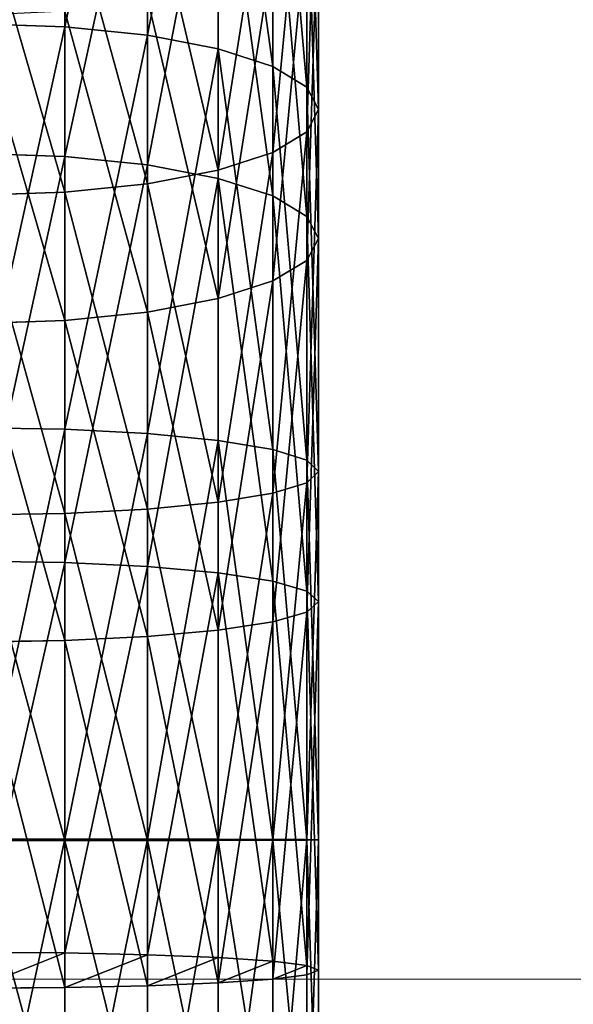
# Model space of a CAD drawing. Header units: inches. Extents: x 15 to 546804, y -66 to 267312.
# Tile 235 of 256: x 418383 to 418396, y 129455 to 129478. Entities that reach past the tile are written whole.
import ezdxf

# ---------------------------------------------------------------- set-up
doc = ezdxf.new("R2010")
doc.units = ezdxf.units.IN
doc.header["$MEASUREMENT"] = 0

msp = doc.modelspace()

# ---------------------------------------------------------------- linework, layer by layer
at = {"color": 7, "extrusion": (-1, 1.27576e-07, 4.74186e-12)}
for p, q in [((418384.313, 129487.004, 922.401), (418384.313, 129477.942, 919.273)), ((418386.243, 129486.709, 923.101), (418386.243, 129477.742, 920.005)), ((418387.9, 129486.241, 924.214), (418387.9, 129477.424, 921.17)), ((418389.171, 129485.63, 925.664), (418389.171, 129477.01, 922.688)), ((418389.97, 129484.919, 927.353), (418389.97, 129476.528, 924.456)), ((418390.243, 129484.156, 929.165), (418390.243, 129476.01, 926.353)), ((418384.313, 129474.916, 1644.097), (418384.313, 129484.076, 1641.098)), ((418386.243, 129474.718, 1643.322), (418386.243, 129483.778, 1640.356)), ((418387.9, 129474.403, 1642.09), (418387.9, 129483.303, 1639.176)), ((418389.97, 129483.393, 930.978), (418389.97, 129475.492, 928.251)), ((418389.171, 129473.992, 1640.483), (418389.171, 129482.684, 1637.637)), ((418389.171, 129482.682, 932.667), (418389.171, 129475.01, 930.018)), ((418387.9, 129482.072, 934.117), (418387.9, 129474.596, 931.537)), ((418389.97, 129473.513, 1638.612), (418389.97, 129481.964, 1635.846)), ((418386.243, 129481.603, 935.23), (418386.243, 129474.278, 932.702)), ((418384.313, 129481.309, 935.93), (418384.313, 129474.078, 933.434)), ((418390.243, 129473, 1636.605), (418390.243, 129481.19, 1633.923)), ((418389.97, 129472.487, 1634.597), (418389.97, 129480.417, 1632.001)), ((418389.171, 129472.008, 1632.726), (418389.171, 129479.696, 1630.209)), ((418387.9, 129471.597, 1631.12), (418387.9, 129479.078, 1628.671)), ((418386.243, 129471.282, 1629.887), (418386.243, 129478.603, 1627.49)), ((418384.313, 129471.084, 1629.112), (418384.313, 129478.304, 1626.748)), ((418384.313, 129477.942, 919.273), (418382.243, 129478.01, 919.023)), ((418386.243, 129477.742, 920.005), (418384.313, 129477.942, 919.273)), ((418384.313, 129477.942, 919.273), (418384.313, 129468.547, 917.365)), ((418387.9, 129477.424, 921.17), (418386.243, 129477.742, 920.005)), ((418386.243, 129477.742, 920.005), (418386.243, 129468.445, 918.117)), ((418389.171, 129477.01, 922.688), (418387.9, 129477.424, 921.17)), ((418387.9, 129477.424, 921.17), (418387.9, 129468.284, 919.314)), ((418389.97, 129476.528, 924.456), (418389.171, 129477.01, 922.688)), ((418389.171, 129477.01, 922.688), (418389.171, 129468.073, 920.873)), ((418390.243, 129476.01, 926.353), (418389.97, 129476.528, 924.456)), ((418389.97, 129476.528, 924.456), (418389.97, 129467.828, 922.689)), ((418389.97, 129475.492, 928.251), (418390.243, 129476.01, 926.353)), ((418390.243, 129476.01, 926.353), (418390.243, 129467.564, 924.638)), ((418389.171, 129475.01, 930.018), (418389.97, 129475.492, 928.251)), ((418389.97, 129475.492, 928.251), (418389.97, 129467.301, 926.587)), ((418384.313, 129474.916, 1644.097), (418382.243, 129474.984, 1644.362)), ((418384.313, 129465.441, 1645.864), (418384.313, 129474.916, 1644.097)), ((418386.243, 129474.718, 1643.322), (418384.313, 129474.916, 1644.097)), ((418387.9, 129474.596, 931.537), (418389.171, 129475.01, 930.018)), ((418389.171, 129475.01, 930.018), (418389.171, 129467.055, 928.403)), ((418386.243, 129465.347, 1645.07), (418386.243, 129474.718, 1643.322)), ((418387.9, 129474.403, 1642.09), (418386.243, 129474.718, 1643.322)), ((418386.243, 129474.278, 932.702), (418387.9, 129474.596, 931.537)), ((418387.9, 129474.596, 931.537), (418387.9, 129466.845, 929.963)), ((418384.313, 129474.078, 933.434), (418386.243, 129474.278, 932.702)), ((418386.243, 129474.278, 932.702), (418386.243, 129466.683, 931.159)), ((418387.9, 129465.196, 1643.806), (418387.9, 129474.403, 1642.09)), ((418389.171, 129473.992, 1640.483), (418387.9, 129474.403, 1642.09)), ((418382.243, 129474.01, 933.684), (418384.313, 129474.078, 933.434)), ((418384.313, 129474.078, 933.434), (418384.313, 129466.581, 931.911)), ((418389.171, 129465.001, 1642.16), (418389.171, 129473.992, 1640.483)), ((418389.97, 129473.513, 1638.612), (418389.171, 129473.992, 1640.483)), ((418389.97, 129464.773, 1640.242), (418389.97, 129473.513, 1638.612)), ((418390.243, 129473, 1636.605), (418389.97, 129473.513, 1638.612)), ((418389.97, 129472.487, 1634.597), (418390.243, 129473, 1636.605)), ((418390.243, 129464.528, 1638.184), (418390.243, 129473, 1636.605)), ((418389.171, 129472.008, 1632.726), (418389.97, 129472.487, 1634.597)), ((418389.97, 129464.283, 1636.127), (418389.97, 129472.487, 1634.597)), ((418387.9, 129471.597, 1631.12), (418389.171, 129472.008, 1632.726)), ((418389.171, 129464.055, 1634.209), (418389.171, 129472.008, 1632.726)), ((418386.243, 129471.282, 1629.887), (418387.9, 129471.597, 1631.12)), ((418387.9, 129463.86, 1632.563), (418387.9, 129471.597, 1631.12)), ((418384.313, 129471.084, 1629.112), (418386.243, 129471.282, 1629.887)), ((418386.243, 129463.709, 1631.299), (418386.243, 129471.282, 1629.887)), ((418382.243, 129471.016, 1628.848), (418384.313, 129471.084, 1629.112)), ((418384.313, 129463.615, 1630.505), (418384.313, 129471.084, 1629.112)), ((418384.313, 129468.547, 917.365), (418382.243, 129468.582, 917.109)), ((418386.243, 129468.445, 918.117), (418384.313, 129468.547, 917.365)), ((418384.313, 129468.547, 917.365), (418384.313, 129458.983, 916.711)), ((418387.9, 129468.284, 919.314), (418386.243, 129468.445, 918.117)), ((418386.243, 129468.445, 918.117), (418386.243, 129458.981, 917.47)), ((418389.171, 129468.073, 920.873), (418387.9, 129468.284, 919.314)), ((418387.9, 129468.284, 919.314), (418387.9, 129458.979, 918.677)), ((418389.97, 129467.828, 922.689), (418389.171, 129468.073, 920.873)), ((418389.171, 129468.073, 920.873), (418389.171, 129458.975, 920.251)), ((418390.243, 129467.564, 924.638), (418389.97, 129467.828, 922.689)), ((418389.97, 129467.828, 922.689), (418389.97, 129458.971, 922.084)), ((418389.97, 129467.301, 926.587), (418390.243, 129467.564, 924.638)), ((418390.243, 129467.564, 924.638), (418390.243, 129458.966, 924.05)), ((418389.171, 129467.055, 928.403), (418389.97, 129467.301, 926.587)), ((418389.97, 129467.301, 926.587), (418389.97, 129458.962, 926.017)), ((418387.9, 129466.845, 929.963), (418389.171, 129467.055, 928.403)), ((418389.171, 129467.055, 928.403), (418389.171, 129458.958, 927.849)), ((418384.313, 129466.581, 931.911), (418386.243, 129466.683, 931.159)), ((418386.243, 129466.683, 931.159), (418387.9, 129466.845, 929.963)), ((418386.243, 129466.683, 931.159), (418386.243, 129458.951, 930.63)), ((418387.9, 129466.845, 929.963), (418387.9, 129458.954, 929.423)), ((418382.243, 129466.547, 932.168), (418384.313, 129466.581, 931.911)), ((418384.313, 129466.581, 931.911), (418384.313, 129458.949, 931.389)), ((418384.313, 129465.441, 1645.864), (418382.243, 129465.473, 1646.135)), ((418384.313, 129456.325, 1646.341), (418384.313, 129465.441, 1645.864)), ((418386.243, 129465.347, 1645.07), (418384.313, 129465.441, 1645.864)), ((418386.243, 129456.284, 1645.544), (418386.243, 129465.347, 1645.07)), ((418387.9, 129465.196, 1643.806), (418386.243, 129465.347, 1645.07)), ((418387.9, 129456.217, 1644.276), (418387.9, 129465.196, 1643.806)), ((418389.171, 129465.001, 1642.16), (418387.9, 129465.196, 1643.806)), ((418389.171, 129456.131, 1642.624), (418389.171, 129465.001, 1642.16)), ((418389.97, 129464.773, 1640.242), (418389.171, 129465.001, 1642.16)), ((418389.97, 129456.03, 1640.7), (418389.97, 129464.773, 1640.242)), ((418390.243, 129464.528, 1638.184), (418389.97, 129464.773, 1640.242)), ((418389.97, 129464.283, 1636.127), (418390.243, 129464.528, 1638.184)), ((418390.243, 129455.922, 1638.635), (418390.243, 129464.528, 1638.184)), ((418389.171, 129464.055, 1634.209), (418389.97, 129464.283, 1636.127)), ((418389.97, 129455.814, 1636.57), (418389.97, 129464.283, 1636.127)), ((418387.9, 129463.86, 1632.563), (418389.171, 129464.055, 1634.209)), ((418389.171, 129455.713, 1634.646), (418389.171, 129464.055, 1634.209)), ((418384.313, 129463.615, 1630.505), (418386.243, 129463.709, 1631.299)), ((418386.243, 129463.709, 1631.299), (418387.9, 129463.86, 1632.563)), ((418386.243, 129455.56, 1631.726), (418386.243, 129463.709, 1631.299)), ((418387.9, 129455.626, 1632.994), (418387.9, 129463.86, 1632.563)), ((418382.243, 129463.583, 1630.234), (418384.313, 129463.615, 1630.505)), ((418384.313, 129455.518, 1630.929), (418384.313, 129463.615, 1630.505)), ((418384.313, 129458.983, 916.711), (418382.243, 129458.984, 916.452)), ((418382.243, 129458.949, 931.648), (418384.313, 129458.949, 931.389)), ((418386.243, 129458.981, 917.47), (418384.313, 129458.983, 916.711)), ((418384.313, 129458.983, 916.711), (418384.313, 129449.416, 917.321)), ((418384.313, 129458.949, 931.389), (418386.243, 129458.951, 930.63)), ((418384.313, 129458.949, 931.389), (418384.313, 129451.315, 931.877)), ((418387.9, 129458.979, 918.677), (418386.243, 129458.981, 917.47)), ((418386.243, 129458.981, 917.47), (418386.243, 129449.514, 918.074)), ((418386.243, 129458.951, 930.63), (418387.9, 129458.954, 929.423)), ((418386.243, 129458.951, 930.63), (418386.243, 129451.217, 931.124)), ((418389.171, 129458.975, 920.251), (418387.9, 129458.979, 918.677)), ((418387.9, 129458.979, 918.677), (418387.9, 129449.671, 919.271)), ((418387.9, 129458.954, 929.423), (418389.171, 129458.958, 927.849)), ((418387.9, 129458.954, 929.423), (418387.9, 129451.061, 929.927)), ((418389.97, 129458.971, 922.084), (418389.171, 129458.975, 920.251)), ((418389.171, 129458.975, 920.251), (418389.171, 129449.874, 920.832)), ((418389.171, 129458.958, 927.849), (418389.97, 129458.962, 926.017)), ((418389.171, 129458.958, 927.849), (418389.171, 129450.857, 928.366)), ((418390.243, 129458.966, 924.05), (418389.97, 129458.971, 922.084)), ((418389.97, 129458.971, 922.084), (418389.97, 129450.111, 922.649)), ((418389.97, 129458.962, 926.017), (418390.243, 129458.966, 924.05)), ((418389.97, 129458.962, 926.017), (418389.97, 129450.62, 926.549)), ((418390.243, 129458.966, 924.05), (418390.243, 129450.366, 924.599)), ((418384.313, 129456.325, 1646.341), (418382.243, 129456.34, 1646.613)), ((418386.243, 129456.284, 1645.544), (418384.313, 129456.325, 1646.341)), ((418387.9, 129456.217, 1644.276), (418386.243, 129456.284, 1645.544)), ((418389.171, 129456.131, 1642.624), (418387.9, 129456.217, 1644.276)), ((418389.97, 129456.03, 1640.7), (418389.171, 129456.131, 1642.624)), ((418390.243, 129455.922, 1638.635), (418389.97, 129456.03, 1640.7)), ((418389.97, 129455.814, 1636.57), (418390.243, 129455.922, 1638.635)), ((418386.243, 129455.56, 1631.726), (418387.9, 129455.626, 1632.994)), ((418387.9, 129455.626, 1632.994), (418389.171, 129455.713, 1634.646)), ((418389.171, 129455.713, 1634.646), (418389.97, 129455.814, 1636.57)), ((418382.243, 129455.504, 1630.657), (418384.313, 129455.518, 1630.929)), ((418384.313, 129455.518, 1630.929), (418386.243, 129455.56, 1631.726))]:
    msp.add_line(p, q, dxfattribs=at)
at = {"color": 7, "lineweight": 20}
for p, q in [((419367.108, 129455.713, 2984.172), (418167.108, 129455.713, 2984.172)), ((418217.108, 129455.713, 2934.172), (419317.108, 129455.713, 2934.172))]:
    msp.add_line(p, q, dxfattribs=at)
for points, invisible_edges in [([(418167.108, 129455.713, 2984.172), (419367.108, 129455.713, 2984.172), (418217.108, 129455.713, 2934.172)], 14), ([(418217.108, 129455.713, 2934.172), (419367.108, 129455.713, 2984.172), (419317.108, 129455.713, 2934.172)], 3)]:
    msp.add_3dface(points, dxfattribs=dict(at, invisible_edges=invisible_edges))

# ---------------------------------------------------------------- meshes
at = {"color": 7}
mesh = msp.add_polyface(dxfattribs=at)
corners = [(418384.313, 129487.004, 922.401), (418382.243, 129478.01, 919.023), (418382.243, 129487.104, 922.162), (418384.313, 129477.942, 919.273)]
mesh.append_faces([[corners[k] for k in face] for face in [(2, 1, 0), (3, 0, 1)]], dxfattribs={"vtx1": -1, "color": 7})
mesh = msp.add_polyface(dxfattribs=at)
corners = [(418386.243, 129486.709, 923.101), (418384.313, 129477.942, 919.273), (418384.313, 129487.004, 922.401), (418386.243, 129477.742, 920.005)]
mesh.append_faces([[corners[k] for k in face] for face in [(2, 1, 0), (3, 0, 1)]], dxfattribs={"vtx1": -1, "color": 7})
mesh = msp.add_polyface(dxfattribs=at)
corners = [(418387.9, 129486.241, 924.214), (418386.243, 129477.742, 920.005), (418386.243, 129486.709, 923.101), (418387.9, 129477.424, 921.17)]
mesh.append_faces([[corners[k] for k in face] for face in [(2, 1, 0), (3, 0, 1)]], dxfattribs={"vtx1": -1, "color": 7})
mesh = msp.add_polyface(dxfattribs=at)
corners = [(418387.9, 129486.241, 924.214), (418389.171, 129477.01, 922.688), (418387.9, 129477.424, 921.17), (418389.171, 129485.63, 925.664)]
mesh.append_faces([[corners[k] for k in face] for face in [(2, 1, 0), (3, 0, 1)]], dxfattribs={"vtx1": -1, "color": 7})
mesh = msp.add_polyface(dxfattribs=at)
corners = [(418389.171, 129485.63, 925.664), (418389.97, 129476.528, 924.456), (418389.171, 129477.01, 922.688), (418389.97, 129484.919, 927.353)]
mesh.append_faces([[corners[k] for k in face] for face in [(2, 1, 0), (3, 0, 1)]], dxfattribs={"vtx1": -1, "color": 7})
mesh = msp.add_polyface(dxfattribs=at)
corners = [(418389.97, 129484.919, 927.353), (418390.243, 129476.01, 926.353), (418389.97, 129476.528, 924.456), (418390.243, 129484.156, 929.165)]
mesh.append_faces([[corners[k] for k in face] for face in [(2, 1, 0), (3, 0, 1)]], dxfattribs={"vtx1": -1, "color": 7})
mesh = msp.add_polyface(dxfattribs=at)
corners = [(418382.243, 129474.984, 1644.362), (418384.313, 129484.076, 1641.098), (418382.243, 129484.178, 1641.351), (418384.313, 129474.916, 1644.097)]
mesh.append_faces([[corners[k] for k in face] for face in [(2, 1, 0), (3, 0, 1)]], dxfattribs={"vtx1": -1, "color": 7})
mesh = msp.add_polyface(dxfattribs=at)
corners = [(418390.243, 129484.156, 929.165), (418389.97, 129475.492, 928.251), (418390.243, 129476.01, 926.353), (418389.97, 129483.393, 930.978)]
mesh.append_faces([[corners[k] for k in face] for face in [(2, 1, 0), (3, 0, 1)]], dxfattribs={"vtx1": -1, "color": 7})
mesh = msp.add_polyface(dxfattribs=at)
corners = [(418384.313, 129474.916, 1644.097), (418386.243, 129483.778, 1640.356), (418384.313, 129484.076, 1641.098), (418386.243, 129474.718, 1643.322)]
mesh.append_faces([[corners[k] for k in face] for face in [(2, 1, 0), (3, 0, 1)]], dxfattribs={"vtx1": -1, "color": 7})
mesh = msp.add_polyface(dxfattribs=at)
corners = [(418386.243, 129474.718, 1643.322), (418387.9, 129483.303, 1639.176), (418386.243, 129483.778, 1640.356), (418387.9, 129474.403, 1642.09)]
mesh.append_faces([[corners[k] for k in face] for face in [(2, 1, 0), (3, 0, 1)]], dxfattribs={"vtx1": -1, "color": 7})
mesh = msp.add_polyface(dxfattribs=at)
corners = [(418387.9, 129483.303, 1639.176), (418389.171, 129473.992, 1640.483), (418389.171, 129482.684, 1637.637), (418387.9, 129474.403, 1642.09)]
mesh.append_faces([[corners[k] for k in face] for face in [(2, 1, 0), (3, 0, 1)]], dxfattribs={"vtx1": -1, "color": 7})
mesh = msp.add_polyface(dxfattribs=at)
corners = [(418389.97, 129483.393, 930.978), (418389.171, 129475.01, 930.018), (418389.97, 129475.492, 928.251), (418389.171, 129482.682, 932.667)]
mesh.append_faces([[corners[k] for k in face] for face in [(2, 1, 0), (3, 0, 1)]], dxfattribs={"vtx1": -1, "color": 7})
mesh = msp.add_polyface(dxfattribs=at)
corners = [(418389.171, 129482.682, 932.667), (418387.9, 129474.596, 931.537), (418389.171, 129475.01, 930.018), (418387.9, 129482.072, 934.117)]
mesh.append_faces([[corners[k] for k in face] for face in [(2, 1, 0), (3, 0, 1)]], dxfattribs={"vtx1": -1, "color": 7})
mesh = msp.add_polyface(dxfattribs=at)
corners = [(418389.171, 129482.684, 1637.637), (418389.97, 129473.513, 1638.612), (418389.97, 129481.964, 1635.846), (418389.171, 129473.992, 1640.483)]
mesh.append_faces([[corners[k] for k in face] for face in [(2, 1, 0), (3, 0, 1)]], dxfattribs={"vtx1": -1, "color": 7})
mesh = msp.add_polyface(dxfattribs=at)
corners = [(418386.243, 129481.603, 935.23), (418387.9, 129474.596, 931.537), (418387.9, 129482.072, 934.117), (418386.243, 129474.278, 932.702)]
mesh.append_faces([[corners[k] for k in face] for face in [(2, 1, 0), (3, 0, 1)]], dxfattribs={"vtx1": -1, "color": 7})
mesh = msp.add_polyface(dxfattribs=at)
corners = [(418389.97, 129481.964, 1635.846), (418390.243, 129473, 1636.605), (418390.243, 129481.19, 1633.923), (418389.97, 129473.513, 1638.612)]
mesh.append_faces([[corners[k] for k in face] for face in [(2, 1, 0), (3, 0, 1)]], dxfattribs={"vtx1": -1, "color": 7})
mesh = msp.add_polyface(dxfattribs=at)
corners = [(418384.313, 129481.309, 935.93), (418386.243, 129474.278, 932.702), (418386.243, 129481.603, 935.23), (418384.313, 129474.078, 933.434)]
mesh.append_faces([[corners[k] for k in face] for face in [(2, 1, 0), (3, 0, 1)]], dxfattribs={"vtx1": -1, "color": 7})
mesh = msp.add_polyface(dxfattribs=at)
corners = [(418382.243, 129481.208, 936.169), (418384.313, 129474.078, 933.434), (418384.313, 129481.309, 935.93), (418382.243, 129474.01, 933.684)]
mesh.append_faces([[corners[k] for k in face] for face in [(2, 1, 0), (3, 0, 1)]], dxfattribs={"vtx1": -1, "color": 7})
mesh = msp.add_polyface(dxfattribs=at)
corners = [(418390.243, 129481.19, 1633.923), (418389.97, 129472.487, 1634.597), (418389.97, 129480.417, 1632.001), (418390.243, 129473, 1636.605)]
mesh.append_faces([[corners[k] for k in face] for face in [(2, 1, 0), (3, 0, 1)]], dxfattribs={"vtx1": -1, "color": 7})
mesh = msp.add_polyface(dxfattribs=at)
corners = [(418389.97, 129480.417, 1632.001), (418389.171, 129472.008, 1632.726), (418389.171, 129479.696, 1630.209), (418389.97, 129472.487, 1634.597)]
mesh.append_faces([[corners[k] for k in face] for face in [(2, 1, 0), (3, 0, 1)]], dxfattribs={"vtx1": -1, "color": 7})
mesh = msp.add_polyface(dxfattribs=at)
corners = [(418389.171, 129479.696, 1630.209), (418387.9, 129471.597, 1631.12), (418387.9, 129479.078, 1628.671), (418389.171, 129472.008, 1632.726)]
mesh.append_faces([[corners[k] for k in face] for face in [(2, 1, 0), (3, 0, 1)]], dxfattribs={"vtx1": -1, "color": 7})
mesh = msp.add_polyface(dxfattribs=at)
corners = [(418387.9, 129471.597, 1631.12), (418386.243, 129478.603, 1627.49), (418387.9, 129479.078, 1628.671), (418386.243, 129471.282, 1629.887)]
mesh.append_faces([[corners[k] for k in face] for face in [(2, 1, 0), (3, 0, 1)]], dxfattribs={"vtx1": -1, "color": 7})
mesh = msp.add_polyface(dxfattribs=at)
corners = [(418386.243, 129471.282, 1629.887), (418384.313, 129478.304, 1626.748), (418386.243, 129478.603, 1627.49), (418384.313, 129471.084, 1629.112)]
mesh.append_faces([[corners[k] for k in face] for face in [(2, 1, 0), (3, 0, 1)]], dxfattribs={"vtx1": -1, "color": 7})
mesh = msp.add_polyface(dxfattribs=at)
corners = [(418384.313, 129471.084, 1629.112), (418382.243, 129478.203, 1626.495), (418384.313, 129478.304, 1626.748), (418382.243, 129471.016, 1628.848)]
mesh.append_faces([[corners[k] for k in face] for face in [(2, 1, 0), (3, 0, 1)]], dxfattribs={"vtx1": -1, "color": 7})
mesh = msp.add_polyface(dxfattribs=at)
corners = [(418384.313, 129477.942, 919.273), (418382.243, 129468.582, 917.109), (418382.243, 129478.01, 919.023), (418384.313, 129468.547, 917.365)]
mesh.append_faces([[corners[k] for k in face] for face in [(2, 1, 0), (3, 0, 1)]], dxfattribs={"vtx1": -1, "color": 7})
mesh = msp.add_polyface(dxfattribs=at)
corners = [(418386.243, 129477.742, 920.005), (418384.313, 129468.547, 917.365), (418384.313, 129477.942, 919.273), (418386.243, 129468.445, 918.117)]
mesh.append_faces([[corners[k] for k in face] for face in [(2, 1, 0), (3, 0, 1)]], dxfattribs={"vtx1": -1, "color": 7})
mesh = msp.add_polyface(dxfattribs=at)
corners = [(418387.9, 129477.424, 921.17), (418386.243, 129468.445, 918.117), (418386.243, 129477.742, 920.005), (418387.9, 129468.284, 919.314)]
mesh.append_faces([[corners[k] for k in face] for face in [(2, 1, 0), (3, 0, 1)]], dxfattribs={"vtx1": -1, "color": 7})
mesh = msp.add_polyface(dxfattribs=at)
corners = [(418387.9, 129477.424, 921.17), (418389.171, 129468.073, 920.873), (418387.9, 129468.284, 919.314), (418389.171, 129477.01, 922.688)]
mesh.append_faces([[corners[k] for k in face] for face in [(2, 1, 0), (3, 0, 1)]], dxfattribs={"vtx1": -1, "color": 7})
mesh = msp.add_polyface(dxfattribs=at)
corners = [(418389.171, 129477.01, 922.688), (418389.97, 129467.828, 922.689), (418389.171, 129468.073, 920.873), (418389.97, 129476.528, 924.456)]
mesh.append_faces([[corners[k] for k in face] for face in [(2, 1, 0), (3, 0, 1)]], dxfattribs={"vtx1": -1, "color": 7})
mesh = msp.add_polyface(dxfattribs=at)
corners = [(418389.97, 129476.528, 924.456), (418390.243, 129467.564, 924.638), (418389.97, 129467.828, 922.689), (418390.243, 129476.01, 926.353)]
mesh.append_faces([[corners[k] for k in face] for face in [(2, 1, 0), (3, 0, 1)]], dxfattribs={"vtx1": -1, "color": 7})
mesh = msp.add_polyface(dxfattribs=at)
corners = [(418390.243, 129476.01, 926.353), (418389.97, 129467.301, 926.587), (418390.243, 129467.564, 924.638), (418389.97, 129475.492, 928.251)]
mesh.append_faces([[corners[k] for k in face] for face in [(2, 1, 0), (3, 0, 1)]], dxfattribs={"vtx1": -1, "color": 7})
mesh = msp.add_polyface(dxfattribs=at)
corners = [(418389.97, 129475.492, 928.251), (418389.171, 129467.055, 928.403), (418389.97, 129467.301, 926.587), (418389.171, 129475.01, 930.018)]
mesh.append_faces([[corners[k] for k in face] for face in [(2, 1, 0), (3, 0, 1)]], dxfattribs={"vtx1": -1, "color": 7})
mesh = msp.add_polyface(dxfattribs=at)
corners = [(418382.243, 129465.473, 1646.135), (418384.313, 129474.916, 1644.097), (418382.243, 129474.984, 1644.362), (418384.313, 129465.441, 1645.864)]
mesh.append_faces([[corners[k] for k in face] for face in [(2, 1, 0), (3, 0, 1)]], dxfattribs={"vtx1": -1, "color": 7})
mesh = msp.add_polyface(dxfattribs=at)
corners = [(418384.313, 129465.441, 1645.864), (418386.243, 129474.718, 1643.322), (418384.313, 129474.916, 1644.097), (418386.243, 129465.347, 1645.07)]
mesh.append_faces([[corners[k] for k in face] for face in [(2, 1, 0), (3, 0, 1)]], dxfattribs={"vtx1": -1, "color": 7})
mesh = msp.add_polyface(dxfattribs=at)
corners = [(418389.171, 129475.01, 930.018), (418387.9, 129466.845, 929.963), (418389.171, 129467.055, 928.403), (418387.9, 129474.596, 931.537)]
mesh.append_faces([[corners[k] for k in face] for face in [(2, 1, 0), (3, 0, 1)]], dxfattribs={"vtx1": -1, "color": 7})
mesh = msp.add_polyface(dxfattribs=at)
corners = [(418386.243, 129465.347, 1645.07), (418387.9, 129474.403, 1642.09), (418386.243, 129474.718, 1643.322), (418387.9, 129465.196, 1643.806)]
mesh.append_faces([[corners[k] for k in face] for face in [(2, 1, 0), (3, 0, 1)]], dxfattribs={"vtx1": -1, "color": 7})
mesh = msp.add_polyface(dxfattribs=at)
corners = [(418386.243, 129474.278, 932.702), (418387.9, 129466.845, 929.963), (418387.9, 129474.596, 931.537), (418386.243, 129466.683, 931.159)]
mesh.append_faces([[corners[k] for k in face] for face in [(2, 1, 0), (3, 0, 1)]], dxfattribs={"vtx1": -1, "color": 7})
mesh = msp.add_polyface(dxfattribs=at)
corners = [(418384.313, 129474.078, 933.434), (418386.243, 129466.683, 931.159), (418386.243, 129474.278, 932.702), (418384.313, 129466.581, 931.911)]
mesh.append_faces([[corners[k] for k in face] for face in [(2, 1, 0), (3, 0, 1)]], dxfattribs={"vtx1": -1, "color": 7})
mesh = msp.add_polyface(dxfattribs=at)
corners = [(418387.9, 129474.403, 1642.09), (418389.171, 129465.001, 1642.16), (418389.171, 129473.992, 1640.483), (418387.9, 129465.196, 1643.806)]
mesh.append_faces([[corners[k] for k in face] for face in [(2, 1, 0), (3, 0, 1)]], dxfattribs={"vtx1": -1, "color": 7})
mesh = msp.add_polyface(dxfattribs=at)
corners = [(418382.243, 129474.01, 933.684), (418384.313, 129466.581, 931.911), (418384.313, 129474.078, 933.434), (418382.243, 129466.547, 932.168)]
mesh.append_faces([[corners[k] for k in face] for face in [(2, 1, 0), (3, 0, 1)]], dxfattribs={"vtx1": -1, "color": 7})
mesh = msp.add_polyface(dxfattribs=at)
corners = [(418389.171, 129473.992, 1640.483), (418389.97, 129464.773, 1640.242), (418389.97, 129473.513, 1638.612), (418389.171, 129465.001, 1642.16)]
mesh.append_faces([[corners[k] for k in face] for face in [(2, 1, 0), (3, 0, 1)]], dxfattribs={"vtx1": -1, "color": 7})
mesh = msp.add_polyface(dxfattribs=at)
corners = [(418389.97, 129473.513, 1638.612), (418390.243, 129464.528, 1638.184), (418390.243, 129473, 1636.605), (418389.97, 129464.773, 1640.242)]
mesh.append_faces([[corners[k] for k in face] for face in [(2, 1, 0), (3, 0, 1)]], dxfattribs={"vtx1": -1, "color": 7})
mesh = msp.add_polyface(dxfattribs=at)
corners = [(418390.243, 129473, 1636.605), (418389.97, 129464.283, 1636.127), (418389.97, 129472.487, 1634.597), (418390.243, 129464.528, 1638.184)]
mesh.append_faces([[corners[k] for k in face] for face in [(2, 1, 0), (3, 0, 1)]], dxfattribs={"vtx1": -1, "color": 7})
mesh = msp.add_polyface(dxfattribs=at)
corners = [(418389.97, 129472.487, 1634.597), (418389.171, 129464.055, 1634.209), (418389.171, 129472.008, 1632.726), (418389.97, 129464.283, 1636.127)]
mesh.append_faces([[corners[k] for k in face] for face in [(2, 1, 0), (3, 0, 1)]], dxfattribs={"vtx1": -1, "color": 7})
mesh = msp.add_polyface(dxfattribs=at)
corners = [(418389.171, 129472.008, 1632.726), (418387.9, 129463.86, 1632.563), (418387.9, 129471.597, 1631.12), (418389.171, 129464.055, 1634.209)]
mesh.append_faces([[corners[k] for k in face] for face in [(2, 1, 0), (3, 0, 1)]], dxfattribs={"vtx1": -1, "color": 7})
mesh = msp.add_polyface(dxfattribs=at)
corners = [(418387.9, 129463.86, 1632.563), (418386.243, 129471.282, 1629.887), (418387.9, 129471.597, 1631.12), (418386.243, 129463.709, 1631.299)]
mesh.append_faces([[corners[k] for k in face] for face in [(2, 1, 0), (3, 0, 1)]], dxfattribs={"vtx1": -1, "color": 7})
mesh = msp.add_polyface(dxfattribs=at)
corners = [(418386.243, 129463.709, 1631.299), (418384.313, 129471.084, 1629.112), (418386.243, 129471.282, 1629.887), (418384.313, 129463.615, 1630.505)]
mesh.append_faces([[corners[k] for k in face] for face in [(2, 1, 0), (3, 0, 1)]], dxfattribs={"vtx1": -1, "color": 7})
mesh = msp.add_polyface(dxfattribs=at)
corners = [(418384.313, 129463.615, 1630.505), (418382.243, 129471.016, 1628.848), (418384.313, 129471.084, 1629.112), (418382.243, 129463.583, 1630.234)]
mesh.append_faces([[corners[k] for k in face] for face in [(2, 1, 0), (3, 0, 1)]], dxfattribs={"vtx1": -1, "color": 7})
mesh = msp.add_polyface(dxfattribs=at)
corners = [(418384.313, 129468.547, 917.365), (418382.243, 129458.984, 916.452), (418382.243, 129468.582, 917.109), (418384.313, 129458.983, 916.711)]
mesh.append_faces([[corners[k] for k in face] for face in [(2, 1, 0), (3, 0, 1)]], dxfattribs={"vtx1": -1, "color": 7})
mesh = msp.add_polyface(dxfattribs=at)
corners = [(418386.243, 129468.445, 918.117), (418384.313, 129458.983, 916.711), (418384.313, 129468.547, 917.365), (418386.243, 129458.981, 917.47)]
mesh.append_faces([[corners[k] for k in face] for face in [(2, 1, 0), (3, 0, 1)]], dxfattribs={"vtx1": -1, "color": 7})
mesh = msp.add_polyface(dxfattribs=at)
corners = [(418387.9, 129468.284, 919.314), (418386.243, 129458.981, 917.47), (418386.243, 129468.445, 918.117), (418387.9, 129458.979, 918.677)]
mesh.append_faces([[corners[k] for k in face] for face in [(2, 1, 0), (3, 0, 1)]], dxfattribs={"vtx1": -1, "color": 7})
mesh = msp.add_polyface(dxfattribs=at)
corners = [(418387.9, 129468.284, 919.314), (418389.171, 129458.975, 920.251), (418387.9, 129458.979, 918.677), (418389.171, 129468.073, 920.873)]
mesh.append_faces([[corners[k] for k in face] for face in [(2, 1, 0), (3, 0, 1)]], dxfattribs={"vtx1": -1, "color": 7})
mesh = msp.add_polyface(dxfattribs=at)
corners = [(418389.171, 129468.073, 920.873), (418389.97, 129458.971, 922.084), (418389.171, 129458.975, 920.251), (418389.97, 129467.828, 922.689)]
mesh.append_faces([[corners[k] for k in face] for face in [(2, 1, 0), (3, 0, 1)]], dxfattribs={"vtx1": -1, "color": 7})
mesh = msp.add_polyface(dxfattribs=at)
corners = [(418389.97, 129467.828, 922.689), (418390.243, 129458.966, 924.05), (418389.97, 129458.971, 922.084), (418390.243, 129467.564, 924.638)]
mesh.append_faces([[corners[k] for k in face] for face in [(2, 1, 0), (3, 0, 1)]], dxfattribs={"vtx1": -1, "color": 7})
mesh = msp.add_polyface(dxfattribs=at)
corners = [(418390.243, 129467.564, 924.638), (418389.97, 129458.962, 926.017), (418390.243, 129458.966, 924.05), (418389.97, 129467.301, 926.587)]
mesh.append_faces([[corners[k] for k in face] for face in [(2, 1, 0), (3, 0, 1)]], dxfattribs={"vtx1": -1, "color": 7})
mesh = msp.add_polyface(dxfattribs=at)
corners = [(418389.97, 129467.301, 926.587), (418389.171, 129458.958, 927.849), (418389.97, 129458.962, 926.017), (418389.171, 129467.055, 928.403)]
mesh.append_faces([[corners[k] for k in face] for face in [(2, 1, 0), (3, 0, 1)]], dxfattribs={"vtx1": -1, "color": 7})
mesh = msp.add_polyface(dxfattribs=at)
corners = [(418389.171, 129467.055, 928.403), (418387.9, 129458.954, 929.423), (418389.171, 129458.958, 927.849), (418387.9, 129466.845, 929.963)]
mesh.append_faces([[corners[k] for k in face] for face in [(2, 1, 0), (3, 0, 1)]], dxfattribs={"vtx1": -1, "color": 7})
mesh = msp.add_polyface(dxfattribs=at)
corners = [(418384.313, 129466.581, 931.911), (418386.243, 129458.951, 930.63), (418386.243, 129466.683, 931.159), (418384.313, 129458.949, 931.389)]
mesh.append_faces([[corners[k] for k in face] for face in [(2, 1, 0), (3, 0, 1)]], dxfattribs={"vtx1": -1, "color": 7})
mesh = msp.add_polyface(dxfattribs=at)
corners = [(418386.243, 129466.683, 931.159), (418387.9, 129458.954, 929.423), (418387.9, 129466.845, 929.963), (418386.243, 129458.951, 930.63)]
mesh.append_faces([[corners[k] for k in face] for face in [(2, 1, 0), (3, 0, 1)]], dxfattribs={"vtx1": -1, "color": 7})
mesh = msp.add_polyface(dxfattribs=at)
corners = [(418382.243, 129466.547, 932.168), (418384.313, 129458.949, 931.389), (418384.313, 129466.581, 931.911), (418382.243, 129458.949, 931.648)]
mesh.append_faces([[corners[k] for k in face] for face in [(2, 1, 0), (3, 0, 1)]], dxfattribs={"vtx1": -1, "color": 7})
mesh = msp.add_polyface(dxfattribs=at)
corners = [(418382.243, 129456.34, 1646.613), (418384.313, 129465.441, 1645.864), (418382.243, 129465.473, 1646.135), (418384.313, 129456.325, 1646.341)]
mesh.append_faces([[corners[k] for k in face] for face in [(2, 1, 0), (3, 0, 1)]], dxfattribs={"vtx1": -1, "color": 7})
mesh = msp.add_polyface(dxfattribs=at)
corners = [(418384.313, 129456.325, 1646.341), (418386.243, 129465.347, 1645.07), (418384.313, 129465.441, 1645.864), (418386.243, 129456.284, 1645.544)]
mesh.append_faces([[corners[k] for k in face] for face in [(2, 1, 0), (3, 0, 1)]], dxfattribs={"vtx1": -1, "color": 7})
mesh = msp.add_polyface(dxfattribs=at)
corners = [(418386.243, 129456.284, 1645.544), (418387.9, 129465.196, 1643.806), (418386.243, 129465.347, 1645.07), (418387.9, 129456.217, 1644.276)]
mesh.append_faces([[corners[k] for k in face] for face in [(2, 1, 0), (3, 0, 1)]], dxfattribs={"vtx1": -1, "color": 7})
mesh = msp.add_polyface(dxfattribs=at)
corners = [(418387.9, 129465.196, 1643.806), (418389.171, 129456.131, 1642.624), (418389.171, 129465.001, 1642.16), (418387.9, 129456.217, 1644.276)]
mesh.append_faces([[corners[k] for k in face] for face in [(2, 1, 0), (3, 0, 1)]], dxfattribs={"vtx1": -1, "color": 7})
mesh = msp.add_polyface(dxfattribs=at)
corners = [(418389.171, 129465.001, 1642.16), (418389.97, 129456.03, 1640.7), (418389.97, 129464.773, 1640.242), (418389.171, 129456.131, 1642.624)]
mesh.append_faces([[corners[k] for k in face] for face in [(2, 1, 0), (3, 0, 1)]], dxfattribs={"vtx1": -1, "color": 7})
mesh = msp.add_polyface(dxfattribs=at)
corners = [(418389.97, 129464.773, 1640.242), (418390.243, 129455.922, 1638.635), (418390.243, 129464.528, 1638.184), (418389.97, 129456.03, 1640.7)]
mesh.append_faces([[corners[k] for k in face] for face in [(2, 1, 0), (3, 0, 1)]], dxfattribs={"vtx1": -1, "color": 7})
mesh = msp.add_polyface(dxfattribs=at)
corners = [(418390.243, 129464.528, 1638.184), (418389.97, 129455.814, 1636.57), (418389.97, 129464.283, 1636.127), (418390.243, 129455.922, 1638.635)]
mesh.append_faces([[corners[k] for k in face] for face in [(2, 1, 0), (3, 0, 1)]], dxfattribs={"vtx1": -1, "color": 7})
mesh = msp.add_polyface(dxfattribs=at)
corners = [(418389.97, 129464.283, 1636.127), (418389.171, 129455.713, 1634.646), (418389.171, 129464.055, 1634.209), (418389.97, 129455.814, 1636.57)]
mesh.append_faces([[corners[k] for k in face] for face in [(2, 1, 0), (3, 0, 1)]], dxfattribs={"vtx1": -1, "color": 7})
mesh = msp.add_polyface(dxfattribs=at)
corners = [(418389.171, 129464.055, 1634.209), (418387.9, 129455.626, 1632.994), (418387.9, 129463.86, 1632.563), (418389.171, 129455.713, 1634.646)]
mesh.append_faces([[corners[k] for k in face] for face in [(2, 1, 0), (3, 0, 1)]], dxfattribs={"vtx1": -1, "color": 7})
mesh = msp.add_polyface(dxfattribs=at)
corners = [(418386.243, 129455.56, 1631.726), (418384.313, 129463.615, 1630.505), (418386.243, 129463.709, 1631.299), (418384.313, 129455.518, 1630.929)]
mesh.append_faces([[corners[k] for k in face] for face in [(2, 1, 0), (3, 0, 1)]], dxfattribs={"vtx1": -1, "color": 7})
mesh = msp.add_polyface(dxfattribs=at)
corners = [(418387.9, 129455.626, 1632.994), (418386.243, 129463.709, 1631.299), (418387.9, 129463.86, 1632.563), (418386.243, 129455.56, 1631.726)]
mesh.append_faces([[corners[k] for k in face] for face in [(2, 1, 0), (3, 0, 1)]], dxfattribs={"vtx1": -1, "color": 7})
mesh = msp.add_polyface(dxfattribs=at)
corners = [(418384.313, 129455.518, 1630.929), (418382.243, 129463.583, 1630.234), (418384.313, 129463.615, 1630.505), (418382.243, 129455.504, 1630.657)]
mesh.append_faces([[corners[k] for k in face] for face in [(2, 1, 0), (3, 0, 1)]], dxfattribs={"vtx1": -1, "color": 7})
mesh = msp.add_polyface(dxfattribs=at)
corners = [(418384.313, 129458.983, 916.711), (418382.243, 129449.383, 917.065), (418382.243, 129458.984, 916.452), (418384.313, 129449.416, 917.321)]
mesh.append_faces([[corners[k] for k in face] for face in [(2, 1, 0), (3, 0, 1)]], dxfattribs={"vtx1": -1, "color": 7})
mesh = msp.add_polyface(dxfattribs=at)
corners = [(418382.243, 129458.949, 931.648), (418384.313, 129451.315, 931.877), (418384.313, 129458.949, 931.389), (418382.243, 129451.349, 932.133)]
mesh.append_faces([[corners[k] for k in face] for face in [(2, 1, 0), (3, 0, 1)]], dxfattribs={"vtx1": -1, "color": 7})
mesh = msp.add_polyface(dxfattribs=at)
corners = [(418386.243, 129458.981, 917.47), (418384.313, 129449.416, 917.321), (418384.313, 129458.983, 916.711), (418386.243, 129449.514, 918.074)]
mesh.append_faces([[corners[k] for k in face] for face in [(2, 1, 0), (3, 0, 1)]], dxfattribs={"vtx1": -1, "color": 7})
mesh = msp.add_polyface(dxfattribs=at)
corners = [(418384.313, 129458.949, 931.389), (418386.243, 129451.217, 931.124), (418386.243, 129458.951, 930.63), (418384.313, 129451.315, 931.877)]
mesh.append_faces([[corners[k] for k in face] for face in [(2, 1, 0), (3, 0, 1)]], dxfattribs={"vtx1": -1, "color": 7})
mesh = msp.add_polyface(dxfattribs=at)
corners = [(418387.9, 129458.979, 918.677), (418386.243, 129449.514, 918.074), (418386.243, 129458.981, 917.47), (418387.9, 129449.671, 919.271)]
mesh.append_faces([[corners[k] for k in face] for face in [(2, 1, 0), (3, 0, 1)]], dxfattribs={"vtx1": -1, "color": 7})
mesh = msp.add_polyface(dxfattribs=at)
corners = [(418386.243, 129458.951, 930.63), (418387.9, 129451.061, 929.927), (418387.9, 129458.954, 929.423), (418386.243, 129451.217, 931.124)]
mesh.append_faces([[corners[k] for k in face] for face in [(2, 1, 0), (3, 0, 1)]], dxfattribs={"vtx1": -1, "color": 7})
mesh = msp.add_polyface(dxfattribs=at)
corners = [(418389.171, 129458.975, 920.251), (418387.9, 129449.671, 919.271), (418387.9, 129458.979, 918.677), (418389.171, 129449.874, 920.832)]
mesh.append_faces([[corners[k] for k in face] for face in [(2, 1, 0), (3, 0, 1)]], dxfattribs={"vtx1": -1, "color": 7})
mesh = msp.add_polyface(dxfattribs=at)
corners = [(418387.9, 129458.954, 929.423), (418389.171, 129450.857, 928.366), (418389.171, 129458.958, 927.849), (418387.9, 129451.061, 929.927)]
mesh.append_faces([[corners[k] for k in face] for face in [(2, 1, 0), (3, 0, 1)]], dxfattribs={"vtx1": -1, "color": 7})
mesh = msp.add_polyface(dxfattribs=at)
corners = [(418389.97, 129458.971, 922.084), (418389.171, 129449.874, 920.832), (418389.171, 129458.975, 920.251), (418389.97, 129450.111, 922.649)]
mesh.append_faces([[corners[k] for k in face] for face in [(2, 1, 0), (3, 0, 1)]], dxfattribs={"vtx1": -1, "color": 7})
mesh = msp.add_polyface(dxfattribs=at)
corners = [(418389.171, 129458.958, 927.849), (418389.97, 129450.62, 926.549), (418389.97, 129458.962, 926.017), (418389.171, 129450.857, 928.366)]
mesh.append_faces([[corners[k] for k in face] for face in [(2, 1, 0), (3, 0, 1)]], dxfattribs={"vtx1": -1, "color": 7})
mesh = msp.add_polyface(dxfattribs=at)
corners = [(418390.243, 129458.966, 924.05), (418389.97, 129450.111, 922.649), (418389.97, 129458.971, 922.084), (418390.243, 129450.366, 924.599)]
mesh.append_faces([[corners[k] for k in face] for face in [(2, 1, 0), (3, 0, 1)]], dxfattribs={"vtx1": -1, "color": 7})
mesh = msp.add_polyface(dxfattribs=at)
corners = [(418389.97, 129458.962, 926.017), (418390.243, 129450.366, 924.599), (418390.243, 129458.966, 924.05), (418389.97, 129450.62, 926.549)]
mesh.append_faces([[corners[k] for k in face] for face in [(2, 1, 0), (3, 0, 1)]], dxfattribs={"vtx1": -1, "color": 7})
mesh = msp.add_polyface(dxfattribs=at)
corners = [(418389.97, 129456.03, 1640.7), (418389.97, 129455.814, 1636.57), (418390.243, 129455.922, 1638.635), (418389.171, 129455.713, 1634.646), (418389.171, 129456.131, 1642.624), (418387.9, 129455.626, 1632.994), (418387.9, 129456.217, 1644.276), (418386.243, 129455.56, 1631.726), (418386.243, 129456.284, 1645.544), (418384.313, 129455.518, 1630.929), (418384.313, 129456.325, 1646.341), (418382.243, 129455.504, 1630.657), (418382.243, 129456.34, 1646.613), (418380.172, 129455.518, 1630.929), (418380.172, 129456.325, 1646.341), (418378.243, 129455.56, 1631.726), (418378.243, 129456.284, 1645.544), (418376.586, 129455.626, 1632.994), (418376.586, 129456.217, 1644.276), (418375.315, 129455.713, 1634.646), (418375.315, 129456.131, 1642.624), (418374.515, 129455.814, 1636.57), (418374.515, 129456.03, 1640.7), (418374.243, 129455.922, 1638.635)]
mesh.append_faces([[corners[k] for k in face] for face in [(3, 0, 1), (5, 4, 3), (7, 6, 5), (9, 8, 7), (11, 10, 9), (13, 12, 11), (15, 14, 13), (17, 16, 15), (19, 18, 17), (21, 20, 19)]], dxfattribs={"vtx0": -1, "vtx1": -1, "color": 7})
mesh.append_faces([[corners[k] for k in face] for face in [(2, 1, 0), (23, 22, 21)]], dxfattribs={"vtx1": -1, "color": 7})
mesh.append_faces([[corners[k] for k in face] for face in [(4, 0, 3), (6, 4, 5), (8, 6, 7), (10, 8, 9), (12, 10, 11), (14, 12, 13), (16, 14, 15), (18, 16, 17), (20, 18, 19), (22, 20, 21)]], dxfattribs={"vtx1": -1, "vtx2": -1, "color": 7})

doc.saveas('drawing.dxf')
